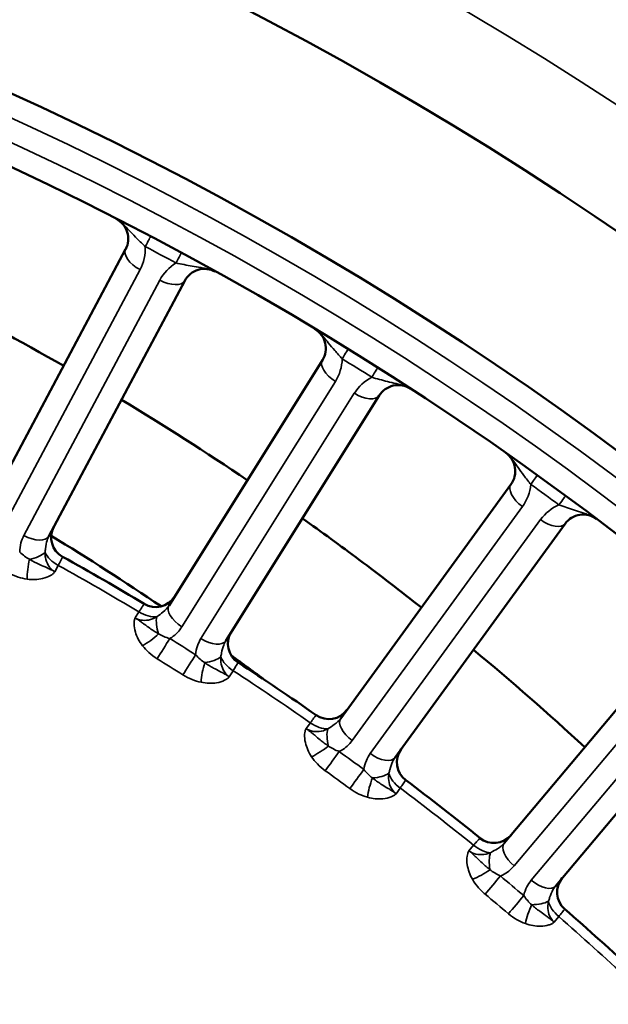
# Model space of a CAD drawing. Header units: inches. Extents: x 0 to 93.5, y 0 to 66.1.
# Tile 62 of 256: x 33.6 to 34.7, y 41 to 42.7. Entities that reach past the tile are written whole.
import ezdxf

# ---------------------------------------------------------------- set-up
doc = ezdxf.new("R2010")
doc.units = ezdxf.units.IN
doc.header["$LTSCALE"] = 4
doc.header["$MEASUREMENT"] = 0
doc.layers.add('Visible (ANSI)', color=7, linetype='Continuous', lineweight=50)
doc.layers.add('Visible Narrow (ANSI)', color=7, linetype='Continuous', lineweight=35)

msp = doc.modelspace()

# ---------------------------------------------------------------- linework, layer by layer
at = {"layer": 'Visible (ANSI)'}
for p, q in [((33.8201, 42.2848), (33.5803, 41.8339)), ((33.6846, 41.7784), (33.9244, 42.2294)), ((34.1672, 42.0892), (33.8966, 41.6561)), ((33.9967, 41.5935), (34.2674, 42.0266)), ((34.4998, 41.8698), (34.1996, 41.4566)), ((34.2951, 41.3872), (34.5953, 41.8004)), ((34.8163, 41.6278), (34.488, 41.2365)), ((34.5785, 41.1606), (34.9067, 41.5519))]:
    msp.add_line(p, q, dxfattribs=at)
for radius in [8.189, 6.1811, 5.8661, 5.748]:
    msp.add_circle((31.1926, 37.2174), radius, dxfattribs=at)
for centre, radius, start, end in [((33.7854, 42.3033), 0.0394, 332, 62.9879), ((33.9592, 42.2109), 0.0394, 61.0121, 152), ((34.1338, 42.11), 0.0394, 328, 58.9879), ((34.3007, 42.0057), 0.0394, 57.0121, 148), ((34.4679, 41.893), 0.0394, 324, 54.9879), ((34.6272, 41.7772), 0.0394, 53.0121, 144), ((33.7281, 41.7763), 0.0394, 152, 240.9189), ((31.1926, 37.2174), 5.1772, 59.0811, 60.9189), ((33.873, 41.6926), 0.0394, 239.0811, 328), ((34.0399, 41.5883), 0.0394, 148, 236.9189), ((31.1926, 37.2174), 5.1772, 55.0811, 56.9189), ((34.1786, 41.4947), 0.0394, 235.0811, 324), ((34.3379, 41.379), 0.0394, 144, 232.9189), ((31.1926, 37.2174), 5.1772, 51.0811, 52.9189), ((34.4697, 41.276), 0.0394, 231.0811, 320), ((34.6205, 41.1495), 0.0394, 140, 228.9189), ((31.1926, 37.2174), 5.1772, 47.0811, 48.9189)]:
    msp.add_arc(centre, radius, start, end, dxfattribs=at)
for points in [[(33.4778, 42.2044), (33.5565, 42.1646), (33.6343, 42.1228), (33.7109, 42.0789)], [(33.8127, 42.0191), (33.8879, 41.9737), (33.9619, 41.9263), (34.0347, 41.8772)], [(33.8826, 41.6545), (33.819, 41.6975), (33.7544, 41.739), (33.6888, 41.7789)], [(34.0671, 41.5232), (34.0469, 41.5383), (34.0266, 41.5532), (34.0062, 41.568)], [(34.4336, 41.5777), (34.5005, 41.5221), (34.566, 41.4648), (34.63, 41.4058)]]:
    msp.add_open_spline(points, degree=3, dxfattribs=at)
msp.add_open_spline([(34.1318, 41.8098), (34.1656, 41.7858), (34.2363, 41.7342), (34.3056, 41.6809), (34.3417, 41.6522)], degree=3, knots=[-13.561245, -13.561245, -13.561245, -13.561245, -13.2586862, -12.9209129, -12.9209129, -12.9209129, -12.9209129], dxfattribs=at)
at = {"layer": 'Visible Narrow (ANSI)'}
for p, q in [((33.6059, 41.798), (33.8456, 42.2489)), ((33.8804, 42.2305), (33.6406, 41.7795)), ((33.9195, 41.6185), (34.1902, 42.0516)), ((34.2235, 42.0308), (33.9529, 41.5976)), ((34.2199, 41.4176), (34.5201, 41.8307)), ((34.5519, 41.8076), (34.2517, 41.3944)), ((33.7013, 41.7268), (33.6953, 41.7156)), ((33.8368, 41.6339), (33.8435, 41.6446)), ((34.5055, 41.1962), (34.8338, 41.5874)), ((34.8639, 41.5621), (34.5356, 41.1708)), ((34.0097, 41.5408), (34.003, 41.5301)), ((34.1385, 41.4387), (34.1459, 41.4489)), ((34.3044, 41.3337), (34.297, 41.3235)), ((34.4257, 41.223), (34.4339, 41.2326)), ((34.584, 41.1066), (34.5759, 41.097))]:
    msp.add_line(p, q, dxfattribs=at)
for radius in [6.3662, 5.8268, 5.7874]:
    msp.add_circle((31.1926, 37.2174), radius, dxfattribs=at)
for centre, radius, start, end in [((33.7761, 42.2859), 0.0787, 332, 2.6458), ((31.2018, 37.2348), 5.7087, 61.6921, 62.3079), ((33.9499, 42.1935), 0.0787, 121.3542, 152), ((34.1234, 42.0933), 0.0787, 328, 358.6458), ((31.203, 37.2341), 5.7087, 57.6921, 58.3079), ((34.2903, 41.989), 0.0787, 117.3542, 148), ((34.4564, 41.877), 0.0787, 324, 354.6458), ((31.2042, 37.2333), 5.7087, 53.6921, 54.3079), ((34.6156, 41.7613), 0.0787, 113.3542, 144), ((31.1926, 37.2174), 5.1602, 59.0882, 60.9118), ((31.1926, 37.2174), 5.1602, 55.0882, 56.9118), ((31.1926, 37.2174), 5.1602, 51.0882, 52.9118), ((31.1926, 37.2174), 5.1602, 47.0882, 48.9118)]:
    msp.add_arc(centre, radius, start, end, dxfattribs=at)
for centre, major_axis, ratio, start_param, end_param in [((33.8455, 42.2722), (0.0183, 0.0349), 0.003103, 5.235979, 6.283185), ((33.8549, 42.2663), (-0.0348, 0.0185), 0.5, 0, 1.570796), ((33.8997, 42.2434), (0.0187, 0.0347), 0.003103, 0, 1.047206), ((33.8896, 42.2478), (0.0348, -0.0185), 0.5, 4.712389, 6.283185), ((34.1917, 42.0748), (0.0207, 0.0335), 0.003103, 5.235979, 6.283185), ((34.2006, 42.0683), (-0.0334, 0.0209), 0.5, 0, 1.570796), ((34.2437, 42.0423), (0.021, 0.0333), 0.003103, 0, 1.047206), ((34.234, 42.0475), (0.0334, -0.0209), 0.5, 4.712389, 6.283185), ((34.5232, 41.8538), (0.023, 0.032), 0.003103, 5.235979, 6.283185), ((34.5316, 41.8467), (-0.0319, 0.0231), 0.5, 0, 1.570796), ((34.5728, 41.8177), (0.0233, 0.0317), 0.003103, 0, 1.047206), ((34.5635, 41.8235), (0.0319, -0.0231), 0.5, 4.712389, 6.283185), ((33.6499, 41.7969), (0.0348, -0.0185), 0.5, 4.712389, 6.283185), ((33.6436, 41.7529), (-0.0389, -0.0063), 0.417627, 1.675906, 2.580298), ((33.7122, 41.7464), (-0.0348, 0.0185), 0.5698, 0.629236, 1.559974), ((33.657, 41.722), (-0.0053, -0.039), 0.23794, 4.336885, 5.267623), ((33.9299, 41.6352), (-0.0334, 0.0209), 0.5, 0, 1.570796), ((33.855, 41.6639), (-0.0334, 0.0209), 0.5698, 1.581619, 2.512357), ((33.895, 41.6078), (-0.014, 0.0368), 0.417627, 0.561295, 1.465687), ((33.8615, 41.6039), (0.0312, 0.0241), 0.23794, 4.157155, 5.087893), ((33.8874, 41.5808), (-0.0208, -0.0334), 0.001641, 0.971686, 2.094393), ((30.1591, 35.5634), (-6.9512, 4.3436), 0.866025, 4.709107, 4.715671), ((33.9633, 41.6143), (0.0334, -0.0209), 0.5, 4.712389, 6.283185), ((33.9331, 41.5523), (0.021, 0.0333), 0.001641, 1.0472, 2.169907), ((30.1531, 35.5539), (6.9211, -4.3248), 0.866025, 1.567514, 1.574079), ((33.9652, 41.5391), (-0.008, -0.0386), 0.23794, 4.336885, 5.267623), ((33.954, 41.5709), (-0.0392, -0.0036), 0.417627, 1.675906, 2.580298), ((34.022, 41.5596), (-0.0334, 0.0209), 0.5698, 0.629236, 1.559974), ((34.1587, 41.4673), (-0.0319, 0.0231), 0.5698, 1.581619, 2.512357), ((34.2314, 41.4335), (-0.0319, 0.0231), 0.5, 0, 1.570796), ((34.1947, 41.4086), (-0.0114, 0.0377), 0.417627, 0.561295, 1.465687), ((34.161, 41.407), (0.0328, 0.0218), 0.23794, 4.157155, 5.087893), ((34.1852, 41.3822), (-0.0231, -0.0319), 0.001641, 0.971686, 2.094393), ((30.0462, 35.6395), (-6.6312, 4.8179), 0.866025, 4.709107, 4.715671), ((34.2633, 41.4103), (0.0319, -0.0231), 0.5, 4.712389, 6.283185), ((30.0396, 35.6305), (6.6025, -4.797), 0.866025, 1.567514, 1.574079), ((34.2288, 41.3505), (0.0232, 0.0318), 0.001641, 1.0472, 2.169907), ((34.251, 41.3677), (-0.0394, -0.0009), 0.417627, 1.675906, 2.580298), ((34.318, 41.3516), (-0.0319, 0.0231), 0.5698, 0.629236, 1.559974), ((34.2599, 41.3352), (-0.0107, -0.0379), 0.23794, 4.336885, 5.267623), ((34.448, 41.2501), (-0.0302, 0.0253), 0.5698, 1.581619, 2.512357), ((34.4797, 41.1889), (-0.0087, 0.0384), 0.417627, 0.561295, 1.465687), ((34.5181, 41.2112), (-0.0302, 0.0253), 0.5, 0, 1.570796), ((34.446, 41.1898), (0.0342, 0.0195), 0.23794, 4.157155, 5.087893), ((34.4685, 41.1633), (-0.0252, -0.0302), 0.001641, 0.971686, 2.094393), ((29.9389, 35.7233), (-6.279, 5.2687), 0.866025, 4.709107, 4.715671), ((34.5483, 41.1859), (0.0302, -0.0253), 0.5, 4.712389, 6.283185), ((29.9317, 35.7148), (6.2518, -5.2459), 0.866025, 1.567514, 1.574079), ((34.5097, 41.1287), (0.0254, 0.0301), 0.001641, 1.0472, 2.169907), ((34.533, 41.1442), (-0.0393, 0.0019), 0.417627, 1.675906, 2.580298), ((34.5988, 41.1236), (-0.0302, 0.0253), 0.5698, 0.629236, 1.559974), ((34.5397, 41.1112), (-0.0133, -0.0371), 0.23794, 4.336885, 5.267623)]:
    msp.add_ellipse(centre, major_axis=major_axis, ratio=ratio, start_param=start_param, end_param=end_param, dxfattribs=at)
for points, knots in [([(33.8032, 42.3384), (33.8034, 42.3383), (33.8038, 42.3381), (33.8041, 42.3379), (33.8042, 42.3378), (33.8047, 42.3376), (33.8049, 42.3375), (33.8059, 42.3369), (33.8063, 42.3366), (33.808, 42.3356), (33.8087, 42.335), (33.8103, 42.3338), (33.8111, 42.3332), (33.8144, 42.3304), (33.8162, 42.3286), (33.8219, 42.3229), (33.8251, 42.3194), (33.8325, 42.3116), (33.8366, 42.3074), (33.8454, 42.2986), (33.8502, 42.2939), (33.8548, 42.2895)], [-0.0000173, -0.0000173, -0.0000173, -0.0000173, 0.0000144, 0.0000144, 0.0000945, 0.0000945, 0.0003984, 0.0003984, 0.0015428, 0.0015428, 0.0053198, 0.0053198, 0.010657, 0.010657, 0.0315035, 0.0315035, 0.0812568, 0.0812568, 0.1459688, 0.1459688, 0.2230816, 0.2230816, 0.2230816, 0.2230816]), ([(33.9089, 42.2607), (33.9135, 42.2598), (33.9183, 42.2587), (33.9278, 42.2568), (33.9325, 42.2559), (33.9374, 42.2551), (33.9423, 42.2542), (33.9473, 42.2534), (33.9552, 42.252), (33.9577, 42.2516), (33.9629, 42.2506), (33.9653, 42.2501), (33.9696, 42.2489), (33.9705, 42.2486), (33.9724, 42.248), (33.9733, 42.2477), (33.9751, 42.2469), (33.9755, 42.2467), (33.9765, 42.2462), (33.9768, 42.2461), (33.9772, 42.2459), (33.9773, 42.2458), (33.9775, 42.2457), (33.9778, 42.2456), (33.9782, 42.2453)], [0, 0, 0, 0, 0.0566386, 0.0566386, 0.1115465, 0.1115465, 0.1115465, 0.1664545, 0.1664545, 0.1915781, 0.1915781, 0.2124246, 0.2124246, 0.2177588, 0.2177588, 0.2215388, 0.2215388, 0.2226832, 0.2226832, 0.2229871, 0.2229871, 0.2230401, 0.2230401, 0.223093, 0.223093, 0.223093, 0.223093]), ([(34.1541, 42.1438), (34.1545, 42.1435), (34.1548, 42.1433), (34.155, 42.1432), (34.1551, 42.1432), (34.1555, 42.1429), (34.1557, 42.1428), (34.1566, 42.1421), (34.157, 42.1418), (34.1586, 42.1407), (34.1593, 42.1401), (34.1609, 42.1387), (34.1616, 42.1381), (34.1647, 42.135), (34.1663, 42.1332), (34.1716, 42.1271), (34.1746, 42.1233), (34.1814, 42.1151), (34.1852, 42.1106), (34.1934, 42.1012), (34.1978, 42.0962), (34.2021, 42.0915)], [-0.0000114, -0.0000114, -0.0000114, -0.0000114, 0.0000415, 0.0000415, 0.0000945, 0.0000945, 0.0003984, 0.0003984, 0.0015428, 0.0015428, 0.0053228, 0.0053228, 0.010657, 0.010657, 0.0315035, 0.0315035, 0.0812568, 0.0812568, 0.1459688, 0.1459688, 0.2230816, 0.2230816, 0.2230816, 0.2230816]), ([(34.2541, 42.059), (34.2586, 42.0577), (34.2633, 42.0563), (34.2727, 42.0538), (34.2773, 42.0525), (34.2822, 42.0513), (34.287, 42.0501), (34.2919, 42.0489), (34.2997, 42.0471), (34.3022, 42.0465), (34.3073, 42.0451), (34.3096, 42.0445), (34.3138, 42.043), (34.3147, 42.0426), (34.3166, 42.0418), (34.3174, 42.0414), (34.3192, 42.0405), (34.3196, 42.0403), (34.3205, 42.0398), (34.3208, 42.0396), (34.3212, 42.0394), (34.3213, 42.0393), (34.3215, 42.0392), (34.3217, 42.039), (34.3222, 42.0387)], [0, 0, 0, 0, 0.0566386, 0.0566386, 0.1115465, 0.1115465, 0.1115465, 0.1664545, 0.1664545, 0.1915781, 0.1915781, 0.2124246, 0.2124246, 0.2177588, 0.2177588, 0.2215388, 0.2215388, 0.2226832, 0.2226832, 0.2229871, 0.2229871, 0.2230401, 0.2230401, 0.223093, 0.223093, 0.223093, 0.223093]), ([(34.4905, 41.9252), (34.491, 41.9249), (34.4912, 41.9247), (34.4914, 41.9246), (34.4915, 41.9245), (34.4919, 41.9242), (34.4921, 41.9241), (34.493, 41.9234), (34.4933, 41.9231), (34.4948, 41.9218), (34.4955, 41.9211), (34.4969, 41.9197), (34.4976, 41.919), (34.5005, 41.9157), (34.502, 41.9137), (34.5069, 41.9073), (34.5096, 41.9034), (34.5158, 41.8947), (34.5192, 41.8899), (34.5267, 41.88), (34.5308, 41.8747), (34.5348, 41.8697)], [-0.0000114, -0.0000114, -0.0000114, -0.0000114, 0.0000415, 0.0000415, 0.0000945, 0.0000945, 0.0003984, 0.0003984, 0.0015428, 0.0015428, 0.0053228, 0.0053228, 0.010657, 0.010657, 0.0315035, 0.0315035, 0.0812568, 0.0812568, 0.1459688, 0.1459688, 0.2230816, 0.2230816, 0.2230816, 0.2230816]), ([(34.5844, 41.8336), (34.5888, 41.832), (34.5934, 41.8303), (34.6025, 41.8271), (34.6071, 41.8256), (34.6118, 41.824), (34.6166, 41.8225), (34.6214, 41.821), (34.629, 41.8186), (34.6315, 41.8178), (34.6364, 41.8161), (34.6388, 41.8153), (34.6428, 41.8135), (34.6437, 41.8131), (34.6455, 41.8121), (34.6463, 41.8117), (34.648, 41.8107), (34.6484, 41.8104), (34.6493, 41.8098), (34.6495, 41.8097), (34.65, 41.8093), (34.6501, 41.8093), (34.6503, 41.8091), (34.6507, 41.8088), (34.6509, 41.8087)], [0, 0, 0, 0, 0.0566419, 0.0566419, 0.1115495, 0.1115495, 0.1115495, 0.166457, 0.166457, 0.1915781, 0.1915781, 0.2124246, 0.2124246, 0.2177618, 0.2177618, 0.2215388, 0.2215388, 0.2226832, 0.2226832, 0.2229871, 0.2229871, 0.2230672, 0.2230672, 0.2230989, 0.2230989, 0.2230989, 0.2230989]), ([(33.6406, 41.7795), (33.6384, 41.7754), (33.6367, 41.771), (33.6341, 41.7612), (33.6333, 41.7558), (33.6332, 41.7502)], [0, 0, 0, 0, 0.04082497, 0.04082497, 0.08802318, 0.08802318, 0.08802318, 0.08802318]), ([(33.6779, 41.7497), (33.6782, 41.752), (33.6784, 41.7542), (33.6794, 41.7618), (33.6802, 41.7665), (33.6824, 41.7736), (33.6834, 41.7761), (33.6846, 41.7784)], [-0.129604, -0.129604, -0.129604, -0.129604, -0.1061449, -0.1061449, -0.040825, -0.040825, 0, 0, 0, 0]), ([(33.6503, 41.7375), (33.6474, 41.7391), (33.6446, 41.7409), (33.6389, 41.7452), (33.6359, 41.7477), (33.6332, 41.7502)], [0, 0, 0, 0, 0.04206682, 0.04206682, 0.08937438, 0.08937438, 0.08937438, 0.08937438]), ([(33.6953, 41.7156), (33.6905, 41.7183), (33.6865, 41.7223), (33.6813, 41.7312), (33.6797, 41.7356), (33.6782, 41.7434), (33.6779, 41.7465), (33.6779, 41.7497)], [-1.5053396, -1.5053396, -1.5053396, -1.5053396, -1.4223061, -1.4223061, -1.3564792, -1.3564792, -1.3153373, -1.3153373, -1.3153373, -1.3153373]), ([(33.7013, 41.7268), (33.7027, 41.7297), (33.7041, 41.7323), (33.7069, 41.7379), (33.7081, 41.7403), (33.7088, 41.7417), (33.7089, 41.7419), (33.7089, 41.7419)], [0, 0, 0, 0, 0.060011, 0.060011, 0.1560285, 0.1560285, 0.1920118, 0.1920118, 0.1920118, 0.1920118]), ([(33.6953, 41.7156), (33.6951, 41.7157), (33.6951, 41.7158), (33.695, 41.7158), (33.6949, 41.7159), (33.6948, 41.7159), (33.6947, 41.716), (33.6943, 41.7161), (33.6942, 41.7162), (33.6935, 41.7166), (33.6932, 41.7168), (33.6918, 41.7175), (33.6911, 41.7178), (33.689, 41.7189), (33.688, 41.7193), (33.6857, 41.7205), (33.6845, 41.721), (33.6813, 41.7225), (33.6796, 41.7233), (33.6736, 41.7259), (33.67, 41.7274), (33.6667, 41.729), (33.6637, 41.7303), (33.6609, 41.7317), (33.6555, 41.7345), (33.6528, 41.7359), (33.6503, 41.7375)], [-0.0000072, -0.0000072, -0.0000072, -0.0000072, 0.0000144, 0.0000144, 0.000036, 0.000036, 0.0000793, 0.0000793, 0.0002391, 0.0002391, 0.0007972, 0.0007972, 0.0028304, 0.0028304, 0.0079047, 0.0079047, 0.0158167, 0.0158167, 0.0316406, 0.0316406, 0.0741838, 0.0741838, 0.0741838, 0.1112792, 0.1112792, 0.1483747, 0.1483747, 0.1483747, 0.1483747]), ([(33.6135, 41.7133), (33.6189, 41.7104), (33.6247, 41.708), (33.6357, 41.7044), (33.641, 41.7032), (33.6463, 41.7025)], [-0.08937438, -0.08937438, -0.08937438, -0.08937438, -0.04206682, -0.04206682, 0, 0, 0, 0]), ([(33.6463, 41.7025), (33.651, 41.7019), (33.6557, 41.7016), (33.6649, 41.7019), (33.6694, 41.7025), (33.6737, 41.7035), (33.6786, 41.7047), (33.6833, 41.7064), (33.689, 41.7097), (33.6905, 41.7107), (33.6925, 41.7124), (33.6931, 41.713), (33.6941, 41.714), (33.6945, 41.7144), (33.695, 41.715), (33.6951, 41.7152), (33.6952, 41.7154), (33.6953, 41.7155), (33.6953, 41.7156), (33.6953, 41.7156), (33.6953, 41.7156), (33.6953, 41.7156), (33.6953, 41.7156), (33.6953, 41.7156), (33.6953, 41.7156), (33.6953, 41.7156), (33.6953, 41.7156)], [-0.1483747, -0.1483747, -0.1483747, -0.1483747, -0.1112792, -0.1112792, -0.0741838, -0.0741838, -0.0741838, -0.0316406, -0.0316406, -0.0158167, -0.0158167, -0.0079047, -0.0079047, -0.0028304, -0.0028304, -0.0007972, -0.0007972, -0.0002391, -0.0002391, -0.0000793, -0.0000793, -0.000036, -0.000036, -0.0000144, -0.0000144, 0.0000072, 0.0000072, 0.0000072, 0.0000072]), ([(33.8528, 41.6588), (33.8528, 41.6588), (33.852, 41.6577), (33.8495, 41.6539), (33.8483, 41.6519), (33.8457, 41.648), (33.8446, 41.6464), (33.8435, 41.6446)], [0, 0, 0, 0, 0.0913715, 0.0913715, 0.153304, 0.153304, 0.1920118, 0.1920118, 0.1920118, 0.1920118]), ([(33.8966, 41.6561), (33.894, 41.6519), (33.8904, 41.648), (33.8829, 41.6416), (33.8793, 41.6391), (33.875, 41.6358)], [-0.1296633, -0.1296633, -0.1296633, -0.1296633, -0.053265, -0.053265, 0, 0, 0, 0]), ([(33.8368, 41.6339), (33.8368, 41.6339), (33.8368, 41.6339), (33.8368, 41.6339), (33.8368, 41.6339), (33.8368, 41.6339), (33.8368, 41.6339), (33.8368, 41.6339), (33.8368, 41.6339), (33.8367, 41.6338), (33.8367, 41.6338), (33.8366, 41.6335), (33.8365, 41.6333), (33.8362, 41.6326), (33.836, 41.6321), (33.8356, 41.6307), (33.8355, 41.6299), (33.835, 41.6273), (33.8349, 41.6255), (33.8349, 41.6189), (33.8357, 41.614), (33.8372, 41.6091), (33.8384, 41.6049), (33.8402, 41.6007), (33.8445, 41.5926), (33.8471, 41.5886), (33.85, 41.5849)], [-0.148382, -0.148382, -0.148382, -0.148382, -0.1483603, -0.1483603, -0.1483387, -0.1483387, -0.1482955, -0.1482955, -0.1481357, -0.1481357, -0.1475776, -0.1475776, -0.1455443, -0.1455443, -0.14047, -0.14047, -0.132558, -0.132558, -0.1167341, -0.1167341, -0.074191, -0.074191, -0.074191, -0.0370955, -0.0370955, 0, 0, 0, 0]), ([(33.875, 41.6358), (33.8726, 41.6344), (33.8701, 41.6333), (33.858, 41.6288), (33.8479, 41.6286), (33.8387, 41.6329), (33.8377, 41.6334), (33.8368, 41.6339)], [-1.3153373, -1.3153373, -1.3153373, -1.3153373, -1.2784215, -1.2784215, -1.14174, -1.14174, -1.125335, -1.125335, -1.125335, -1.125335]), ([(33.8783, 41.6058), (33.8757, 41.6073), (33.8731, 41.6088), (33.8679, 41.6121), (33.8654, 41.6139), (33.8627, 41.6158), (33.8597, 41.6179), (33.8566, 41.6202), (33.8513, 41.6241), (33.8498, 41.6252), (33.8469, 41.6273), (33.8459, 41.628), (33.8437, 41.6295), (33.8428, 41.6301), (33.8408, 41.6314), (33.8402, 41.6318), (33.8389, 41.6326), (33.8386, 41.6328), (33.8379, 41.6332), (33.8378, 41.6333), (33.8375, 41.6335), (33.8374, 41.6336), (33.8372, 41.6337), (33.8372, 41.6337), (33.8371, 41.6338), (33.837, 41.6338), (33.8368, 41.6339)], [0, 0, 0, 0, 0.0370955, 0.0370955, 0.074191, 0.074191, 0.074191, 0.1167341, 0.1167341, 0.132558, 0.132558, 0.14047, 0.14047, 0.1455443, 0.1455443, 0.1475776, 0.1475776, 0.1481357, 0.1481357, 0.1482955, 0.1482955, 0.1483387, 0.1483387, 0.1483603, 0.1483603, 0.148382, 0.148382, 0.148382, 0.148382]), ([(33.8979, 41.5975), (33.8943, 41.5985), (33.8907, 41.5998), (33.8841, 41.6027), (33.8811, 41.6042), (33.8783, 41.6058)], [0, 0, 0, 0, 0.04730953, 0.04730953, 0.08937438, 0.08937438, 0.08937438, 0.08937438]), ([(33.8979, 41.5975), (33.899, 41.5982), (33.9002, 41.5989), (33.9086, 41.6047), (33.9149, 41.6111), (33.9195, 41.6185)], [0.04155794, 0.04155794, 0.04155794, 0.04155794, 0.05326495, 0.05326495, 0.12966332, 0.12966332, 0.12966332, 0.12966332]), ([(33.85, 41.5849), (33.8532, 41.5807), (33.8569, 41.5767), (33.8655, 41.5689), (33.8705, 41.5651), (33.8758, 41.5619)], [-0.08937438, -0.08937438, -0.08937438, -0.08937438, -0.04730953, -0.04730953, 0, 0, 0, 0]), ([(33.9529, 41.5976), (33.9504, 41.5937), (33.9484, 41.5894), (33.9451, 41.5798), (33.944, 41.5745), (33.9435, 41.569)], [0, 0, 0, 0, 0.04082497, 0.04082497, 0.08802318, 0.08802318, 0.08802318, 0.08802318]), ([(33.988, 41.5653), (33.9884, 41.5676), (33.9888, 41.5697), (33.9903, 41.5773), (33.9914, 41.5819), (33.9941, 41.5888), (33.9953, 41.5912), (33.9967, 41.5935)], [-0.129604, -0.129604, -0.129604, -0.129604, -0.1061449, -0.1061449, -0.040825, -0.040825, 0, 0, 0, 0]), ([(33.9596, 41.555), (33.9569, 41.5568), (33.9542, 41.5589), (33.9487, 41.5635), (33.946, 41.5662), (33.9435, 41.569)], [0, 0, 0, 0, 0.04206682, 0.04206682, 0.08937438, 0.08937438, 0.08937438, 0.08937438]), ([(34.003, 41.5301), (34.0028, 41.5302), (34.0028, 41.5302), (34.0027, 41.5303), (34.0026, 41.5303), (34.0025, 41.5304), (34.0024, 41.5305), (34.0021, 41.5307), (34.0019, 41.5308), (34.0012, 41.5312), (34.0009, 41.5314), (33.9996, 41.5322), (33.999, 41.5326), (33.997, 41.5338), (33.996, 41.5343), (33.9937, 41.5356), (33.9926, 41.5362), (33.9895, 41.5379), (33.9878, 41.5388), (33.982, 41.5419), (33.9786, 41.5436), (33.9753, 41.5454), (33.9725, 41.547), (33.9698, 41.5485), (33.9646, 41.5517), (33.962, 41.5533), (33.9596, 41.555)], [-0.0000072, -0.0000072, -0.0000072, -0.0000072, 0.0000144, 0.0000144, 0.000036, 0.000036, 0.0000793, 0.0000793, 0.0002391, 0.0002391, 0.0007972, 0.0007972, 0.0028304, 0.0028304, 0.0079047, 0.0079047, 0.0158167, 0.0158167, 0.0316406, 0.0316406, 0.0741838, 0.0741838, 0.0741838, 0.1112792, 0.1112792, 0.1483747, 0.1483747, 0.1483747, 0.1483747]), ([(34.003, 41.5301), (33.9984, 41.5331), (33.9947, 41.5373), (33.9901, 41.5466), (33.9888, 41.5511), (33.9879, 41.559), (33.9878, 41.5621), (33.988, 41.5653)], [-1.5053392, -1.5053392, -1.5053392, -1.5053392, -1.4223066, -1.4223066, -1.3564791, -1.3564791, -1.3153369, -1.3153369, -1.3153369, -1.3153369]), ([(34.0097, 41.5408), (34.0114, 41.5436), (34.0129, 41.5461), (34.0162, 41.5515), (34.0175, 41.5538), (34.0183, 41.5551), (34.0184, 41.5553), (34.0184, 41.5553)], [0, 0, 0, 0, 0.060011, 0.060011, 0.1560285, 0.1560285, 0.1920118, 0.1920118, 0.1920118, 0.1920118]), ([(33.9212, 41.5335), (33.9264, 41.5302), (33.932, 41.5274), (33.9427, 41.5231), (33.948, 41.5215), (33.9532, 41.5204)], [-0.08937438, -0.08937438, -0.08937438, -0.08937438, -0.04206682, -0.04206682, 0, 0, 0, 0]), ([(33.9532, 41.5204), (33.9578, 41.5195), (33.9625, 41.5189), (33.9717, 41.5186), (33.9762, 41.5188), (33.9806, 41.5195), (33.9856, 41.5203), (33.9904, 41.5218), (33.9963, 41.5247), (33.9978, 41.5256), (34, 41.5271), (34.0006, 41.5276), (34.0017, 41.5286), (34.0021, 41.529), (34.0026, 41.5295), (34.0027, 41.5297), (34.0029, 41.5299), (34.0029, 41.53), (34.003, 41.53), (34.003, 41.53), (34.003, 41.5301), (34.003, 41.5301), (34.003, 41.5301), (34.003, 41.5301), (34.003, 41.5301), (34.003, 41.5301), (34.003, 41.5301)], [-0.1483747, -0.1483747, -0.1483747, -0.1483747, -0.1112792, -0.1112792, -0.0741838, -0.0741838, -0.0741838, -0.0316406, -0.0316406, -0.0158167, -0.0158167, -0.0079047, -0.0079047, -0.0028304, -0.0028304, -0.0007972, -0.0007972, -0.0002391, -0.0002391, -0.0000793, -0.0000793, -0.000036, -0.000036, -0.0000144, -0.0000144, 0.0000072, 0.0000072, 0.0000072, 0.0000072]), ([(34.1561, 41.4625), (34.1561, 41.4625), (34.1552, 41.4614), (34.1525, 41.4578), (34.1511, 41.4559), (34.1483, 41.4522), (34.1471, 41.4506), (34.1459, 41.4489)], [0, 0, 0, 0, 0.0913716, 0.0913716, 0.153304, 0.153304, 0.1920118, 0.1920118, 0.1920118, 0.1920118]), ([(34.1996, 41.4566), (34.1967, 41.4527), (34.1929, 41.449), (34.1849, 41.4432), (34.1812, 41.4409), (34.1767, 41.438)], [-0.1296633, -0.1296633, -0.1296633, -0.1296633, -0.053265, -0.053265, 0, 0, 0, 0]), ([(34.1385, 41.4387), (34.1385, 41.4387), (34.1385, 41.4387), (34.1384, 41.4387), (34.1384, 41.4387), (34.1384, 41.4387), (34.1384, 41.4387), (34.1384, 41.4387), (34.1384, 41.4387), (34.1384, 41.4386), (34.1383, 41.4386), (34.1382, 41.4383), (34.1381, 41.4381), (34.1378, 41.4374), (34.1376, 41.4369), (34.1371, 41.4356), (34.1368, 41.4348), (34.1362, 41.4322), (34.136, 41.4304), (34.1355, 41.4239), (34.136, 41.4189), (34.1371, 41.414), (34.1381, 41.4097), (34.1395, 41.4054), (34.1433, 41.3969), (34.1455, 41.3928), (34.1482, 41.3889)], [-0.148382, -0.148382, -0.148382, -0.148382, -0.1483603, -0.1483603, -0.1483387, -0.1483387, -0.1482955, -0.1482955, -0.1481357, -0.1481357, -0.1475776, -0.1475776, -0.1455443, -0.1455443, -0.14047, -0.14047, -0.132558, -0.132558, -0.1167341, -0.1167341, -0.074191, -0.074191, -0.074191, -0.0370955, -0.0370955, 0, 0, 0, 0]), ([(34.1779, 41.4078), (34.1754, 41.4094), (34.1729, 41.4111), (34.168, 41.4148), (34.1655, 41.4167), (34.163, 41.4188), (34.1602, 41.4212), (34.1572, 41.4237), (34.1522, 41.4279), (34.1508, 41.4291), (34.148, 41.4314), (34.1471, 41.4322), (34.145, 41.4338), (34.1441, 41.4345), (34.1423, 41.4359), (34.1417, 41.4363), (34.1405, 41.4373), (34.1402, 41.4375), (34.1395, 41.438), (34.1394, 41.4381), (34.1391, 41.4383), (34.139, 41.4383), (34.1389, 41.4384), (34.1388, 41.4385), (34.1387, 41.4386), (34.1387, 41.4386), (34.1385, 41.4387)], [0, 0, 0, 0, 0.0370955, 0.0370955, 0.074191, 0.074191, 0.074191, 0.1167341, 0.1167341, 0.132558, 0.132558, 0.14047, 0.14047, 0.1455443, 0.1455443, 0.1475776, 0.1475776, 0.1481357, 0.1481357, 0.1482955, 0.1482955, 0.1483387, 0.1483387, 0.1483603, 0.1483603, 0.148382, 0.148382, 0.148382, 0.148382]), ([(34.1767, 41.438), (34.1742, 41.4367), (34.1715, 41.4357), (34.1591, 41.4321), (34.1491, 41.4327), (34.1402, 41.4376), (34.1393, 41.4381), (34.1385, 41.4387)], [-1.315337, -1.315337, -1.315337, -1.315337, -1.278087, -1.278087, -1.1413051, -1.1413051, -1.1253347, -1.1253347, -1.1253347, -1.1253347]), ([(34.1968, 41.3981), (34.198, 41.3987), (34.1992, 41.3994), (34.208, 41.4045), (34.2148, 41.4105), (34.2199, 41.4176)], [0.04155794, 0.04155794, 0.04155794, 0.04155794, 0.05326495, 0.05326495, 0.12966332, 0.12966332, 0.12966332, 0.12966332]), ([(34.1968, 41.3981), (34.1933, 41.3994), (34.1898, 41.4009), (34.1835, 41.4042), (34.1805, 41.4059), (34.1779, 41.4078)], [0, 0, 0, 0, 0.04730953, 0.04730953, 0.08937438, 0.08937438, 0.08937438, 0.08937438]), ([(34.2517, 41.3944), (34.249, 41.3907), (34.2467, 41.3866), (34.2427, 41.3772), (34.2412, 41.3719), (34.2403, 41.3665)], [0, 0, 0, 0, 0.04082497, 0.04082497, 0.08802318, 0.08802318, 0.08802318, 0.08802318]), ([(34.1482, 41.3889), (34.1511, 41.3845), (34.1545, 41.3802), (34.1626, 41.3718), (34.1673, 41.3677), (34.1723, 41.3641)], [-0.08937438, -0.08937438, -0.08937438, -0.08937438, -0.04730953, -0.04730953, 0, 0, 0, 0]), ([(34.2845, 41.3597), (34.2851, 41.362), (34.2856, 41.364), (34.2876, 41.3715), (34.2891, 41.3761), (34.2922, 41.3827), (34.2936, 41.3851), (34.2951, 41.3872)], [-0.129604, -0.129604, -0.129604, -0.129604, -0.1061449, -0.1061449, -0.040825, -0.040825, 0, 0, 0, 0]), ([(34.2554, 41.3514), (34.2528, 41.3534), (34.2503, 41.3557), (34.2452, 41.3607), (34.2427, 41.3635), (34.2403, 41.3665)], [0, 0, 0, 0, 0.04206682, 0.04206682, 0.08937438, 0.08937438, 0.08937438, 0.08937438]), ([(34.297, 41.3235), (34.2926, 41.3268), (34.2892, 41.3314), (34.2852, 41.3409), (34.2843, 41.3455), (34.2839, 41.3535), (34.284, 41.3566), (34.2845, 41.3597)], [-1.5053389, -1.5053389, -1.5053389, -1.5053389, -1.422307, -1.422307, -1.3564791, -1.3564791, -1.3153366, -1.3153366, -1.3153366, -1.3153366]), ([(34.297, 41.3235), (34.2968, 41.3237), (34.2968, 41.3237), (34.2967, 41.3238), (34.2966, 41.3238), (34.2965, 41.3239), (34.2964, 41.324), (34.2961, 41.3242), (34.296, 41.3243), (34.2953, 41.3248), (34.295, 41.325), (34.2937, 41.3259), (34.2932, 41.3263), (34.2912, 41.3276), (34.2903, 41.3282), (34.2881, 41.3297), (34.2871, 41.3304), (34.2841, 41.3323), (34.2825, 41.3333), (34.2769, 41.3367), (34.2736, 41.3387), (34.2705, 41.3407), (34.2677, 41.3425), (34.2652, 41.3442), (34.2601, 41.3477), (34.2577, 41.3496), (34.2554, 41.3514)], [-0.0000072, -0.0000072, -0.0000072, -0.0000072, 0.0000144, 0.0000144, 0.000036, 0.000036, 0.0000793, 0.0000793, 0.0002391, 0.0002391, 0.0007972, 0.0007972, 0.0028304, 0.0028304, 0.0079047, 0.0079047, 0.0158167, 0.0158167, 0.0316406, 0.0316406, 0.0741838, 0.0741838, 0.0741838, 0.1112792, 0.1112792, 0.1483747, 0.1483747, 0.1483747, 0.1483747]), ([(34.3044, 41.3337), (34.3063, 41.3364), (34.308, 41.3388), (34.3116, 41.344), (34.3131, 41.3462), (34.314, 41.3475), (34.3141, 41.3476), (34.3141, 41.3476)], [0, 0, 0, 0, 0.060011, 0.060011, 0.1560285, 0.1560285, 0.1920118, 0.1920118, 0.1920118, 0.1920118]), ([(34.2156, 41.3326), (34.2206, 41.329), (34.226, 41.3258), (34.2364, 41.3207), (34.2415, 41.3188), (34.2466, 41.3174)], [-0.08937438, -0.08937438, -0.08937438, -0.08937438, -0.04206682, -0.04206682, 0, 0, 0, 0]), ([(34.2466, 41.3174), (34.2512, 41.3161), (34.2558, 41.3152), (34.265, 41.3142), (34.2695, 41.3142), (34.2739, 41.3146), (34.2789, 41.315), (34.2838, 41.3161), (34.2899, 41.3186), (34.2915, 41.3194), (34.2938, 41.3208), (34.2945, 41.3212), (34.2956, 41.3221), (34.296, 41.3225), (34.2966, 41.323), (34.2967, 41.3232), (34.2969, 41.3234), (34.2969, 41.3234), (34.297, 41.3235), (34.297, 41.3235), (34.297, 41.3235), (34.297, 41.3235), (34.297, 41.3235), (34.297, 41.3235), (34.297, 41.3235), (34.297, 41.3235), (34.297, 41.3235)], [-0.1483747, -0.1483747, -0.1483747, -0.1483747, -0.1112792, -0.1112792, -0.0741838, -0.0741838, -0.0741838, -0.0316406, -0.0316406, -0.0158167, -0.0158167, -0.0079047, -0.0079047, -0.0028304, -0.0028304, -0.0007972, -0.0007972, -0.0002391, -0.0002391, -0.0000793, -0.0000793, -0.000036, -0.000036, -0.0000144, -0.0000144, 0.0000072, 0.0000072, 0.0000072, 0.0000072]), ([(34.445, 41.2454), (34.445, 41.2454), (34.4441, 41.2443), (34.4411, 41.241), (34.4396, 41.2392), (34.4365, 41.2357), (34.4352, 41.2342), (34.4339, 41.2326)], [0, 0, 0, 0, 0.0913718, 0.0913718, 0.1533041, 0.1533041, 0.1920118, 0.1920118, 0.1920118, 0.1920118]), ([(34.4257, 41.223), (34.4257, 41.223), (34.4257, 41.2229), (34.4257, 41.2229), (34.4257, 41.2229), (34.4257, 41.2229), (34.4257, 41.2229), (34.4257, 41.2229), (34.4257, 41.2229), (34.4257, 41.2228), (34.4256, 41.2228), (34.4255, 41.2226), (34.4254, 41.2224), (34.425, 41.2217), (34.4247, 41.2212), (34.4241, 41.2199), (34.4238, 41.2191), (34.4231, 41.2166), (34.4227, 41.2149), (34.4217, 41.2084), (34.4219, 41.2033), (34.4226, 41.1983), (34.4233, 41.194), (34.4245, 41.1896), (34.4276, 41.1809), (34.4296, 41.1767), (34.4319, 41.1726)], [-0.148382, -0.148382, -0.148382, -0.148382, -0.1483603, -0.1483603, -0.1483387, -0.1483387, -0.1482955, -0.1482955, -0.1481357, -0.1481357, -0.1475776, -0.1475776, -0.1455443, -0.1455443, -0.14047, -0.14047, -0.132558, -0.132558, -0.1167341, -0.1167341, -0.074191, -0.074191, -0.074191, -0.0370955, -0.0370955, 0, 0, 0, 0]), ([(34.4629, 41.1894), (34.4605, 41.1911), (34.4582, 41.193), (34.4535, 41.197), (34.4512, 41.1991), (34.4489, 41.2014), (34.4462, 41.2039), (34.4434, 41.2066), (34.4387, 41.2112), (34.4374, 41.2125), (34.4348, 41.2149), (34.4339, 41.2158), (34.4319, 41.2176), (34.4311, 41.2183), (34.4294, 41.2199), (34.4288, 41.2203), (34.4276, 41.2214), (34.4274, 41.2216), (34.4268, 41.2221), (34.4266, 41.2222), (34.4263, 41.2225), (34.4263, 41.2225), (34.4261, 41.2226), (34.4261, 41.2227), (34.426, 41.2228), (34.426, 41.2228), (34.4257, 41.223)], [0, 0, 0, 0, 0.0370955, 0.0370955, 0.074191, 0.074191, 0.074191, 0.1167341, 0.1167341, 0.132558, 0.132558, 0.14047, 0.14047, 0.1455443, 0.1455443, 0.1475776, 0.1475776, 0.1481357, 0.1481357, 0.1482955, 0.1482955, 0.1483387, 0.1483387, 0.1483603, 0.1483603, 0.148382, 0.148382, 0.148382, 0.148382]), ([(34.4639, 41.2195), (34.4612, 41.2185), (34.4585, 41.2176), (34.4458, 41.2149), (34.4359, 41.2162), (34.4274, 41.2217), (34.4265, 41.2223), (34.4257, 41.223)], [-1.3153368, -1.3153368, -1.3153368, -1.3153368, -1.2778795, -1.2778795, -1.1410349, -1.1410349, -1.1253345, -1.1253345, -1.1253345, -1.1253345]), ([(34.488, 41.2365), (34.4848, 41.2328), (34.4808, 41.2294), (34.4724, 41.2242), (34.4685, 41.2221), (34.4639, 41.2195)], [-0.1296633, -0.1296633, -0.1296633, -0.1296633, -0.053265, -0.053265, 0, 0, 0, 0]), ([(34.4811, 41.1783), (34.4777, 41.1799), (34.4743, 41.1817), (34.4682, 41.1854), (34.4654, 41.1873), (34.4629, 41.1894)], [0, 0, 0, 0, 0.04730953, 0.04730953, 0.08937438, 0.08937438, 0.08937438, 0.08937438]), ([(34.4811, 41.1783), (34.4824, 41.1789), (34.4836, 41.1794), (34.4928, 41.184), (34.4999, 41.1895), (34.5055, 41.1962)], [0.04155794, 0.04155794, 0.04155794, 0.04155794, 0.05326495, 0.05326495, 0.12966332, 0.12966332, 0.12966332, 0.12966332]), ([(34.4319, 41.1726), (34.4346, 41.1679), (34.4377, 41.1635), (34.4451, 41.1546), (34.4495, 41.1501), (34.4543, 41.1462)], [-0.08937438, -0.08937438, -0.08937438, -0.08937438, -0.04730953, -0.04730953, 0, 0, 0, 0]), ([(34.5356, 41.1708), (34.5327, 41.1673), (34.5301, 41.1634), (34.5254, 41.1543), (34.5236, 41.1491), (34.5223, 41.1438)], [0, 0, 0, 0, 0.04082497, 0.04082497, 0.08802318, 0.08802318, 0.08802318, 0.08802318]), ([(34.5659, 41.1339), (34.5667, 41.1361), (34.5673, 41.1382), (34.5699, 41.1455), (34.5716, 41.1499), (34.5752, 41.1564), (34.5768, 41.1586), (34.5785, 41.1606)], [-0.129604, -0.129604, -0.129604, -0.129604, -0.1061449, -0.1061449, -0.040825, -0.040825, 0, 0, 0, 0]), ([(34.5364, 41.1277), (34.5339, 41.1299), (34.5315, 41.1323), (34.5268, 41.1377), (34.5245, 41.1407), (34.5223, 41.1438)], [0, 0, 0, 0, 0.04206682, 0.04206682, 0.08937438, 0.08937438, 0.08937438, 0.08937438]), ([(34.5759, 41.097), (34.5717, 41.1006), (34.5686, 41.1053), (34.5654, 41.1151), (34.5647, 41.1198), (34.5649, 41.1277), (34.5653, 41.1308), (34.5659, 41.1339)], [-1.5053387, -1.5053387, -1.5053387, -1.5053387, -1.4223072, -1.4223072, -1.356479, -1.356479, -1.3153364, -1.3153364, -1.3153364, -1.3153364]), ([(34.5759, 41.097), (34.5757, 41.0971), (34.5757, 41.0972), (34.5755, 41.0973), (34.5755, 41.0973), (34.5754, 41.0974), (34.5753, 41.0975), (34.575, 41.0977), (34.5749, 41.0978), (34.5743, 41.0983), (34.574, 41.0986), (34.5728, 41.0996), (34.5722, 41.1), (34.5704, 41.1015), (34.5695, 41.1021), (34.5674, 41.1037), (34.5664, 41.1045), (34.5636, 41.1066), (34.562, 41.1077), (34.5568, 41.1115), (34.5536, 41.1138), (34.5506, 41.116), (34.548, 41.1179), (34.5455, 41.1198), (34.5408, 41.1237), (34.5385, 41.1257), (34.5364, 41.1277)], [-0.0000072, -0.0000072, -0.0000072, -0.0000072, 0.0000144, 0.0000144, 0.000036, 0.000036, 0.0000793, 0.0000793, 0.0002391, 0.0002391, 0.0007972, 0.0007972, 0.0028304, 0.0028304, 0.0079047, 0.0079047, 0.0158167, 0.0158167, 0.0316406, 0.0316406, 0.0741838, 0.0741838, 0.0741838, 0.1112792, 0.1112792, 0.1483747, 0.1483747, 0.1483747, 0.1483747]), ([(34.584, 41.1066), (34.586, 41.1092), (34.5879, 41.1114), (34.5919, 41.1164), (34.5935, 41.1184), (34.5945, 41.1197), (34.5947, 41.1198), (34.5947, 41.1198)], [0, 0, 0, 0, 0.060011, 0.060011, 0.1560285, 0.1560285, 0.1920118, 0.1920118, 0.1920118, 0.1920118]), ([(34.4953, 41.1117), (34.5, 41.1078), (34.5052, 41.1042), (34.5152, 41.0984), (34.5202, 41.0961), (34.5252, 41.0943)], [-0.08937438, -0.08937438, -0.08937438, -0.08937438, -0.04206682, -0.04206682, 0, 0, 0, 0]), ([(34.5252, 41.0943), (34.5296, 41.0927), (34.5342, 41.0915), (34.5433, 41.0899), (34.5478, 41.0895), (34.5522, 41.0896), (34.5572, 41.0898), (34.5622, 41.0905), (34.5685, 41.0925), (34.5701, 41.0932), (34.5724, 41.0944), (34.5732, 41.0949), (34.5744, 41.0957), (34.5748, 41.096), (34.5754, 41.0965), (34.5756, 41.0966), (34.5757, 41.0968), (34.5758, 41.0969), (34.5758, 41.0969), (34.5759, 41.0969), (34.5759, 41.0969), (34.5759, 41.097), (34.5759, 41.097), (34.5759, 41.097), (34.5759, 41.097), (34.5759, 41.097), (34.5759, 41.097)], [-0.1483747, -0.1483747, -0.1483747, -0.1483747, -0.1112792, -0.1112792, -0.0741838, -0.0741838, -0.0741838, -0.0316406, -0.0316406, -0.0158167, -0.0158167, -0.0079047, -0.0079047, -0.0028304, -0.0028304, -0.0007972, -0.0007972, -0.0002391, -0.0002391, -0.0000793, -0.0000793, -0.000036, -0.000036, -0.0000144, -0.0000144, 0.0000072, 0.0000072, 0.0000072, 0.0000072])]:
    msp.add_open_spline(points, degree=3, knots=knots, dxfattribs=at)

doc.saveas('drawing.dxf')
